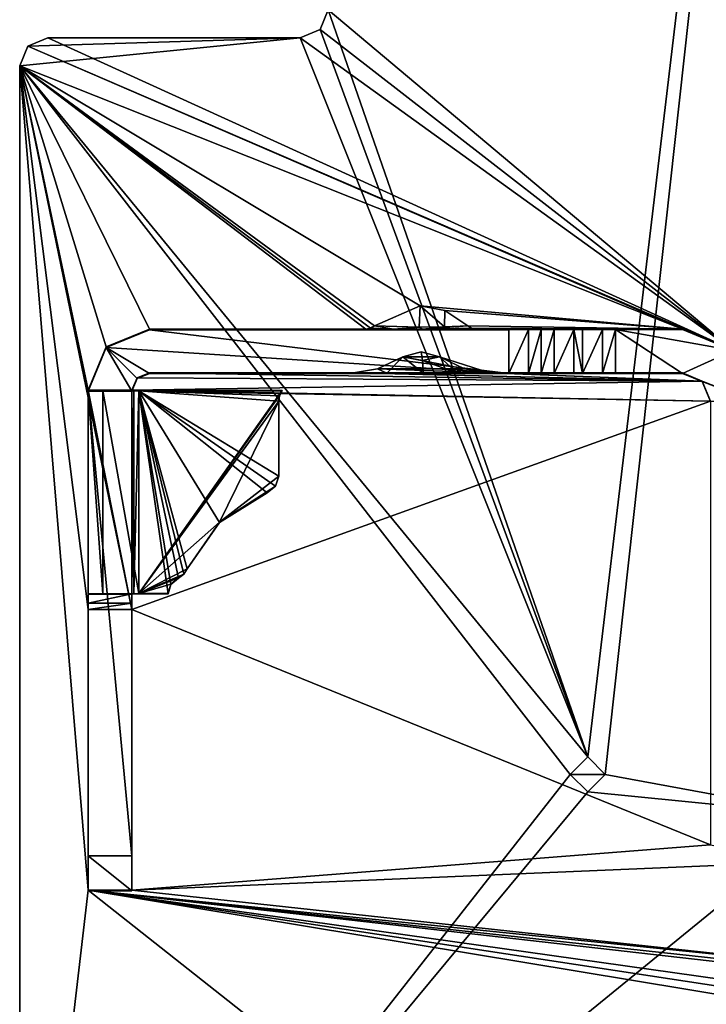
# Model space of a CAD drawing. Header units: millimetres. Extents: x -253 to 253, y -26 to 186.
# Tile 36 of 86: x -251 to -231, y 16 to 45. Entities that reach past the tile are written whole.
import ezdxf

# ---------------------------------------------------------------- set-up
doc = ezdxf.new("R2010")
doc.units = ezdxf.units.MM
doc.header["$LTSCALE"] = 52.148148
for name, color, linetype in [('253', 7, 'CONTINUOUS'), ('276', 7, 'CONTINUOUS'), ('277', 7, 'CONTINUOUS'), ('278', 7, 'CONTINUOUS'), ('279', 7, 'CONTINUOUS'), ('280', 7, 'CONTINUOUS'), ('320', 7, 'CONTINUOUS'), ('321', 7, 'CONTINUOUS'), ('322', 7, 'CONTINUOUS'), ('323', 7, 'CONTINUOUS'), ('324', 7, 'CONTINUOUS'), ('325', 7, 'CONTINUOUS'), ('326', 7, 'CONTINUOUS'), ('327', 7, 'CONTINUOUS'), ('328', 7, 'CONTINUOUS'), ('329', 7, 'CONTINUOUS'), ('330', 7, 'CONTINUOUS'), ('339', 7, 'CONTINUOUS'), ('340', 7, 'CONTINUOUS'), ('341', 7, 'CONTINUOUS'), ('342', 7, 'CONTINUOUS'), ('343', 7, 'CONTINUOUS'), ('344', 7, 'CONTINUOUS'), ('345', 7, 'CONTINUOUS'), ('346', 7, 'CONTINUOUS'), ('347', 7, 'CONTINUOUS'), ('348', 7, 'CONTINUOUS'), ('349', 7, 'CONTINUOUS'), ('350', 7, 'CONTINUOUS'), ('351', 7, 'CONTINUOUS'), ('352', 7, 'CONTINUOUS'), ('353', 7, 'CONTINUOUS'), ('354', 7, 'CONTINUOUS'), ('355', 7, 'CONTINUOUS'), ('356', 7, 'CONTINUOUS'), ('357', 7, 'CONTINUOUS'), ('358', 7, 'CONTINUOUS'), ('359', 7, 'CONTINUOUS'), ('360', 7, 'CONTINUOUS'), ('361', 7, 'CONTINUOUS'), ('362', 7, 'CONTINUOUS'), ('363', 7, 'CONTINUOUS'), ('364', 7, 'CONTINUOUS'), ('365', 7, 'CONTINUOUS'), ('375', 7, 'CONTINUOUS'), ('376', 7, 'CONTINUOUS'), ('377', 7, 'CONTINUOUS')]:
    doc.layers.add(name, color=color, linetype=linetype)

msp = doc.modelspace()

# ---------------------------------------------------------------- linework, layer by layer
at = {"layer": '253', "linetype": 'Continuous'}
for points in [[(-227.1, 85.6), (-241.9, 44.8), (-234.499, 23.5), (-227.1, 85.6)], [(-234, 23), (-227.1, 85.6), (-234.499, 23.5), (-234, 23)], [(-227.6, 21.819), (-227.1, 85.6), (-234, 23), (-227.6, 21.819)], [(-241.9, 44.8), (-242.134, 44.234), (-234.499, 23.5), (-241.9, 44.8)], [(-242.134, 44.234), (-242.7, 44), (-234.499, 23.5), (-242.134, 44.234)], [(-250.466, 43.766), (-250.7, 43.2), (-242.7, 44), (-250.466, 43.766)], [(-242.7, 44), (-250.7, 43.2), (-234.499, 23.5), (-242.7, 44)], [(-249.9, 44), (-250.466, 43.766), (-242.7, 44), (-249.9, 44)], [(-250.7, 43.2), (-250.7, 3), (-235, 23), (-250.7, 43.2)], [(-234.499, 23.5), (-250.7, 43.2), (-235, 23), (-234.499, 23.5)], [(-235, 23), (-250.7, 3), (-234.501, 22.5), (-235, 23)], [(-227.6, 21.819), (-234, 23), (-234.501, 22.5), (-227.6, 21.819)], [(-250.7, 3), (-227.6, 21.819), (-234.501, 22.5), (-250.7, 3)], [(-227.6, 21.819), (-250.7, 3), (-227.6, 17.538), (-227.6, 21.819)], [(-227.6, 17.538), (-250.7, 3), (-227.582, 17.404), (-227.6, 17.538)], [(-227.582, 17.404), (-250.7, 3), (-227.528, 17.281), (-227.582, 17.404)], [(-227.528, 17.281), (-250.7, 3), (-227.157, 16.662), (-227.528, 17.281)], [(-227.157, 16.662), (-250.7, 3), (-227.04, 16.39), (-227.157, 16.662)]]:
    msp.add_3dface(points, dxfattribs=at)
at = {"layer": '276', "linetype": 'Continuous'}
for points in [[(-242.134, 44.234), (-241.9, 44.8), (-242.134, 44.234, -447), (-242.134, 44.234)], [(-241.9, 44.8), (-241.9, 44.8, -447), (-242.134, 44.234, -447), (-241.9, 44.8)], [(-242.7, 44), (-242.134, 44.234), (-242.7, 44, -447), (-242.7, 44)], [(-242.7, 44, -447), (-242.134, 44.234), (-242.134, 44.234, -447), (-242.7, 44, -447)]]:
    msp.add_3dface(points, dxfattribs=at)
at = {"layer": '277', "linetype": 'Continuous'}
for points in [[(-249.9, 44), (-242.7, 44), (-242.7, 44, -447), (-249.9, 44)], [(-249.9, 44), (-242.7, 44, -447), (-249.9, 44, -447), (-249.9, 44)]]:
    msp.add_3dface(points, dxfattribs=at)
at = {"layer": '278', "linetype": 'Continuous'}
for points in [[(-250.466, 43.766), (-249.9, 44), (-250.466, 43.766, -447), (-250.466, 43.766)], [(-249.9, 44), (-249.9, 44, -447), (-250.466, 43.766, -447), (-249.9, 44)], [(-250.7, 43.2), (-250.466, 43.766), (-250.7, 43.2, -447), (-250.7, 43.2)], [(-250.7, 43.2, -447), (-250.466, 43.766), (-250.466, 43.766, -447), (-250.7, 43.2, -447)]]:
    msp.add_3dface(points, dxfattribs=at)
at = {"layer": '279', "linetype": 'Continuous'}
for points in [[(-250.7, 3, -447), (-250.7, 3), (-250.7, 43.2, -447), (-250.7, 3, -447)], [(-250.7, 3), (-250.7, 43.2), (-250.7, 43.2, -447), (-250.7, 3)]]:
    msp.add_3dface(points, dxfattribs=at)
at = {"layer": '280', "linetype": 'Continuous'}
for points in [[(-241.9, 44.8, -447), (-228.6, 83.2, -447), (-230.35, 35.095, -447), (-241.9, 44.8, -447)], [(-242.134, 44.234, -447), (-241.9, 44.8, -447), (-230.35, 35.095, -447), (-242.134, 44.234, -447)], [(-242.7, 44, -447), (-242.134, 44.234, -447), (-230.35, 35.095, -447), (-242.7, 44, -447)], [(-250.466, 43.766, -447), (-249.9, 44, -447), (-230.35, 35.095, -447), (-250.466, 43.766, -447)], [(-249.9, 44, -447), (-242.7, 44, -447), (-230.35, 35.095, -447), (-249.9, 44, -447)], [(-250.7, 43.2, -447), (-250.466, 43.766, -447), (-231.8, 35.695, -447), (-250.7, 43.2, -447)], [(-231.8, 35.695, -447), (-250.466, 43.766, -447), (-230.35, 35.095, -447), (-231.8, 35.695, -447)], [(-250.7, 3, -447), (-250.7, 43.2, -447), (-248.75, 19.695, -447), (-250.7, 3, -447)], [(-248.75, 33.955, -447), (-250.7, 43.2, -447), (-248.234, 35.186, -447), (-248.75, 33.955, -447)], [(-250.7, 43.2, -447), (-248.75, 33.955, -447), (-247.5, 27.701, -447), (-250.7, 43.2, -447)], [(-248.234, 35.186, -447), (-250.7, 43.2, -447), (-247, 35.695, -447), (-248.234, 35.186, -447)], [(-247, 35.695, -447), (-250.7, 43.2, -447), (-240.831, 35.695, -447), (-247, 35.695, -447)], [(-240.831, 35.695, -447), (-250.7, 43.2, -447), (-240.693, 35.72, -447), (-240.831, 35.695, -447)], [(-240.693, 35.72, -447), (-250.7, 43.2, -447), (-240.578, 35.791, -447), (-240.693, 35.72, -447)], [(-240.578, 35.791, -447), (-250.7, 43.2, -447), (-239.275, 36.359, -447), (-240.578, 35.791, -447)], [(-239.275, 36.359, -447), (-250.7, 43.2, -447), (-231.8, 35.695, -447), (-239.275, 36.359, -447)], [(-248.75, 27.701, -447), (-250.7, 43.2, -447), (-247.5, 27.701, -447), (-248.75, 27.701, -447)], [(-250.7, 43.2, -447), (-248.75, 27.701, -447), (-248.75, 19.695, -447), (-250.7, 43.2, -447)], [(-238.574, 36.223, -447), (-239.275, 36.359, -447), (-231.8, 35.695, -447), (-238.574, 36.223, -447)], [(-237.922, 35.791, -447), (-238.574, 36.223, -447), (-231.8, 35.695, -447), (-237.922, 35.791, -447)], [(-237.814, 35.723, -447), (-237.922, 35.791, -447), (-231.8, 35.695, -447), (-237.814, 35.723, -447)], [(-237.667, 35.695, -447), (-237.814, 35.723, -447), (-231.8, 35.695, -447), (-237.667, 35.695, -447)], [(-239.77, 34.901, -447), (-238.015, 34.562, -447), (-240.491, 34.56, -447), (-239.77, 34.901, -447)], [(-239.252, 35.049, -447), (-238.73, 34.901, -447), (-239.77, 34.901, -447), (-239.252, 35.049, -447)], [(-238.73, 34.901, -447), (-238.015, 34.562, -447), (-239.77, 34.901, -447), (-238.73, 34.901, -447)], [(-240.491, 34.56, -447), (-237.321, 34.445, -447), (-241.179, 34.445, -447), (-240.491, 34.56, -447)], [(-238.015, 34.562, -447), (-237.321, 34.445, -447), (-240.491, 34.56, -447), (-238.015, 34.562, -447)], [(-247.35, 34.302, -447), (-231.234, 34.211, -447), (-247.5, 33.955, -447), (-247.35, 34.302, -447)], [(-247, 34.445, -447), (-231.234, 34.211, -447), (-247.35, 34.302, -447), (-247, 34.445, -447)], [(-241.201, 34.445, -447), (-231.234, 34.211, -447), (-247, 34.445, -447), (-241.201, 34.445, -447)], [(-241.179, 34.445, -447), (-231.234, 34.211, -447), (-241.201, 34.445, -447), (-241.179, 34.445, -447)], [(-237.321, 34.445, -447), (-231.234, 34.211, -447), (-241.179, 34.445, -447), (-237.321, 34.445, -447)], [(-237.299, 34.445, -447), (-231.234, 34.211, -447), (-237.321, 34.445, -447), (-237.299, 34.445, -447)], [(-231.8, 34.445, -447), (-231.234, 34.211, -447), (-237.299, 34.445, -447), (-231.8, 34.445, -447)], [(-231.234, 34.211, -447), (-231, 33.645, -447), (-247.5, 33.955, -447), (-231.234, 34.211, -447)], [(-247.5, 33.955, -447), (-231, 33.645, -447), (-248.75, 33.955, -447), (-247.5, 33.955, -447)], [(-248.75, 33.955, -447), (-231, 33.645, -447), (-247.5, 27.701, -447), (-248.75, 33.955, -447)], [(-231, 33.645, -447), (-231, 20.995, -447), (-247.5, 27.701, -447), (-231, 33.645, -447)], [(-247.5, 27.701, -447), (-231, 20.995, -447), (-247.5, 19.695, -447), (-247.5, 27.701, -447)], [(-231, 20.995, -447), (-228.6, 20.5, -447), (-247.5, 19.695, -447), (-231, 20.995, -447)], [(-228.6, 20.5, -447), (-227.6, 17.538, -447), (-247.5, 19.695, -447), (-228.6, 20.5, -447)], [(-227.6, 3, -447), (-250.7, 3, -447), (-248.75, 19.695, -447), (-227.6, 3, -447)], [(-227, 16.096, -447), (-227.6, 3, -447), (-248.75, 19.695, -447), (-227, 16.096, -447)], [(-227.04, 16.39, -447), (-227, 16.096, -447), (-248.75, 19.695, -447), (-227.04, 16.39, -447)], [(-227.157, 16.662, -447), (-227.04, 16.39, -447), (-248.75, 19.695, -447), (-227.157, 16.662, -447)], [(-227.528, 17.281, -447), (-227.157, 16.662, -447), (-248.75, 19.695, -447), (-227.528, 17.281, -447)], [(-227.582, 17.404, -447), (-227.528, 17.281, -447), (-248.75, 19.695, -447), (-227.582, 17.404, -447)], [(-227.6, 17.538, -447), (-227.582, 17.404, -447), (-248.75, 19.695, -447), (-227.6, 17.538, -447)], [(-247.5, 19.695, -447), (-227.6, 17.538, -447), (-248.75, 19.695, -447), (-247.5, 19.695, -447)]]:
    msp.add_3dface(points, dxfattribs=at)
at = {"layer": '320', "linetype": 'Continuous'}
for points in [[(-231.8, 35.695, -447), (-230.35, 35.095, -447), (-231.8, 35.682, -450.355), (-231.8, 35.695, -447)], [(-231.8, 35.682, -450.355), (-230.35, 35.095, -447), (-230.35, 35.081, -450.352), (-231.8, 35.682, -450.355)]]:
    msp.add_3dface(points, dxfattribs=at)
at = {"layer": '321', "linetype": 'Continuous'}
for points in [[(-247, 35.695, -447), (-240.831, 35.695, -447), (-247, 35.679, -450.955), (-247, 35.695, -447)], [(-247, 35.679, -450.955), (-240.831, 35.695, -447), (-240.034, 35.693, -447.685), (-247, 35.679, -450.955)], [(-239.205, 35.692, -447.879), (-247, 35.679, -450.955), (-240.034, 35.693, -447.685), (-239.205, 35.692, -447.879)], [(-236.75, 35.679, -450.955), (-247, 35.679, -450.955), (-239.205, 35.692, -447.879), (-236.75, 35.679, -450.955)], [(-237.667, 35.695, -447), (-236.75, 35.679, -450.955), (-239.205, 35.692, -447.879), (-237.667, 35.695, -447)], [(-237.667, 35.695, -447), (-231.8, 35.695, -447), (-235.455, 35.684, -449.876), (-237.667, 35.695, -447)], [(-236.75, 35.679, -450.955), (-237.667, 35.695, -447), (-235.455, 35.684, -449.876), (-236.75, 35.679, -450.955)], [(-235.823, 35.682, -450.33), (-236.75, 35.679, -450.955), (-235.455, 35.684, -449.876), (-235.823, 35.682, -450.33)], [(-236.191, 35.68, -450.784), (-236.75, 35.679, -450.955), (-235.823, 35.682, -450.33), (-236.191, 35.68, -450.784)], [(-235.455, 35.684, -449.876), (-231.8, 35.695, -447), (-234.896, 35.684, -449.705), (-235.455, 35.684, -449.876)], [(-234.896, 35.684, -449.705), (-231.8, 35.695, -447), (-234.646, 35.684, -449.705), (-234.896, 35.684, -449.705)], [(-234.646, 35.684, -449.705), (-231.8, 35.695, -447), (-234.075, 35.684, -449.884), (-234.646, 35.684, -449.705)], [(-234.075, 35.684, -449.884), (-231.8, 35.695, -447), (-233.71, 35.682, -450.355), (-234.075, 35.684, -449.884)], [(-231.8, 35.695, -447), (-231.8, 35.682, -450.355), (-233.71, 35.682, -450.355), (-231.8, 35.695, -447)]]:
    msp.add_3dface(points, dxfattribs=at)
at = {"layer": '322', "linetype": 'Continuous'}
for points in [[(-248.234, 35.186, -447), (-247, 35.695, -447), (-248.237, 35.167, -450.953), (-248.234, 35.186, -447)], [(-247, 35.695, -447), (-247, 35.679, -450.955), (-248.237, 35.167, -450.953), (-247, 35.695, -447)], [(-248.75, 33.955, -447), (-248.234, 35.186, -447), (-248.75, 33.947, -449.098), (-248.75, 33.955, -447)], [(-248.75, 33.947, -449.098), (-248.234, 35.186, -447), (-248.237, 35.167, -450.953), (-248.75, 33.947, -449.098)], [(-248.75, 33.929, -450.948), (-248.75, 33.947, -449.098), (-248.237, 35.167, -450.953), (-248.75, 33.929, -450.948)], [(-248.75, 33.937, -449.098), (-248.75, 33.947, -449.098), (-248.75, 33.929, -450.948), (-248.75, 33.937, -449.098)]]:
    msp.add_3dface(points, dxfattribs=at)
at = {"layer": '323', "linetype": 'Continuous'}
for points in [[(-247.5, 33.955, -447), (-248.75, 33.955, -447), (-248.75, 33.947, -449.098), (-247.5, 33.955, -447)], [(-247.5, 33.955, -447), (-248.75, 33.947, -449.098), (-247.5, 33.947, -449.098), (-247.5, 33.955, -447)]]:
    msp.add_3dface(points, dxfattribs=at)
at = {"layer": '324', "linetype": 'Continuous'}
for points in [[(-247.35, 34.302, -447), (-247.5, 33.955, -447), (-247.354, 34.283, -450.949), (-247.35, 34.302, -447)], [(-247.5, 33.955, -447), (-247.5, 33.947, -449.098), (-247.354, 34.283, -450.949), (-247.5, 33.955, -447)], [(-247.5, 33.929, -450.948), (-247.354, 34.283, -450.949), (-247.5, 33.937, -449.098), (-247.5, 33.929, -450.948)], [(-247.5, 33.937, -449.098), (-247.354, 34.283, -450.949), (-247.5, 33.947, -449.098), (-247.5, 33.937, -449.098)], [(-247, 34.429, -450.95), (-247.35, 34.302, -447), (-247.354, 34.283, -450.949), (-247, 34.429, -450.95)], [(-247, 34.445, -447), (-247.35, 34.302, -447), (-247, 34.429, -450.95), (-247, 34.445, -447)]]:
    msp.add_3dface(points, dxfattribs=at)
at = {"layer": '325', "linetype": 'Continuous'}
for points in [[(-241.201, 34.445, -447), (-247, 34.445, -447), (-241.195, 34.445, -447.01), (-241.201, 34.445, -447)], [(-247, 34.445, -447), (-247, 34.429, -450.95), (-236.75, 34.429, -450.95), (-247, 34.445, -447)], [(-241.195, 34.445, -447.01), (-247, 34.445, -447), (-240.233, 34.441, -447.981), (-241.195, 34.445, -447.01)], [(-240.233, 34.441, -447.981), (-247, 34.445, -447), (-236.75, 34.429, -450.95), (-240.233, 34.441, -447.981)], [(-239.194, 34.44, -448.262), (-240.233, 34.441, -447.981), (-236.75, 34.429, -450.95), (-239.194, 34.44, -448.262)], [(-238.212, 34.441, -447.947), (-239.194, 34.44, -448.262), (-236.75, 34.429, -450.95), (-238.212, 34.441, -447.947)], [(-237.305, 34.445, -447.01), (-238.212, 34.441, -447.947), (-236.75, 34.429, -450.95), (-237.305, 34.445, -447.01)], [(-237.299, 34.445, -447), (-237.305, 34.445, -447.01), (-236.75, 34.429, -450.95), (-237.299, 34.445, -447)], [(-231.8, 34.445, -447), (-237.299, 34.445, -447), (-231.8, 34.432, -450.35), (-231.8, 34.445, -447)], [(-231.8, 34.432, -450.35), (-237.299, 34.445, -447), (-234.076, 34.434, -449.878), (-231.8, 34.432, -450.35)], [(-234.076, 34.434, -449.878), (-237.299, 34.445, -447), (-234.646, 34.434, -449.7), (-234.076, 34.434, -449.878)], [(-234.646, 34.434, -449.7), (-237.299, 34.445, -447), (-234.896, 34.434, -449.7), (-234.646, 34.434, -449.7)], [(-234.896, 34.434, -449.7), (-237.299, 34.445, -447), (-235.455, 34.434, -449.87), (-234.896, 34.434, -449.7)], [(-235.455, 34.434, -449.87), (-237.299, 34.445, -447), (-235.823, 34.432, -450.325), (-235.455, 34.434, -449.87)], [(-235.823, 34.432, -450.325), (-237.299, 34.445, -447), (-236.191, 34.43, -450.779), (-235.823, 34.432, -450.325)], [(-236.191, 34.43, -450.779), (-237.299, 34.445, -447), (-236.75, 34.429, -450.95), (-236.191, 34.43, -450.779)], [(-233.709, 34.432, -450.35), (-231.8, 34.432, -450.35), (-234.076, 34.434, -449.878), (-233.709, 34.432, -450.35)]]:
    msp.add_3dface(points, dxfattribs=at)
at = {"layer": '326', "linetype": 'Continuous'}
msp.add_3dface([(-241.201, 34.445, -447), (-241.195, 34.445, -447.01), (-241.179, 34.445, -447), (-241.201, 34.445, -447)], dxfattribs=at)
at = {"layer": '327', "linetype": 'Continuous'}
for points in [[(-239.77, 34.901, -447), (-240.491, 34.56, -447), (-240.233, 34.441, -447.981), (-239.77, 34.901, -447)], [(-239.77, 34.901, -447), (-240.233, 34.441, -447.981), (-239.194, 34.44, -448.262), (-239.77, 34.901, -447)], [(-239.77, 34.901, -447), (-239.194, 34.44, -448.262), (-239.21, 34.796, -447.298), (-239.77, 34.901, -447)], [(-238.212, 34.441, -447.947), (-238.73, 34.901, -447), (-239.21, 34.796, -447.298), (-238.212, 34.441, -447.947)], [(-238.015, 34.562, -447), (-238.73, 34.901, -447), (-237.305, 34.445, -447.01), (-238.015, 34.562, -447)], [(-238.73, 34.901, -447), (-238.212, 34.441, -447.947), (-237.305, 34.445, -447.01), (-238.73, 34.901, -447)], [(-240.491, 34.56, -447), (-241.179, 34.445, -447), (-240.233, 34.441, -447.981), (-240.491, 34.56, -447)], [(-239.194, 34.44, -448.262), (-238.212, 34.441, -447.947), (-239.21, 34.796, -447.298), (-239.194, 34.44, -448.262)], [(-237.321, 34.445, -447), (-238.015, 34.562, -447), (-237.305, 34.445, -447.01), (-237.321, 34.445, -447)], [(-241.195, 34.445, -447.01), (-240.233, 34.441, -447.981), (-241.179, 34.445, -447), (-241.195, 34.445, -447.01)]]:
    msp.add_3dface(points, dxfattribs=at)
at = {"layer": '328', "linetype": 'Continuous'}
for points in [[(-239.252, 35.049, -447), (-239.77, 34.901, -447), (-239.21, 34.796, -447.298), (-239.252, 35.049, -447)], [(-238.73, 34.901, -447), (-239.252, 35.049, -447), (-239.21, 34.796, -447.298), (-238.73, 34.901, -447)]]:
    msp.add_3dface(points, dxfattribs=at)
at = {"layer": '329', "linetype": 'Continuous'}
msp.add_3dface([(-237.299, 34.445, -447), (-237.321, 34.445, -447), (-237.305, 34.445, -447.01), (-237.299, 34.445, -447)], dxfattribs=at)
at = {"layer": '330', "linetype": 'Continuous'}
for points in [[(-231.234, 34.211, -447), (-231.8, 34.445, -447), (-231.234, 34.197, -450.349), (-231.234, 34.211, -447)], [(-231.8, 34.445, -447), (-231.8, 34.432, -450.35), (-231.234, 34.197, -450.349), (-231.8, 34.445, -447)], [(-231, 33.645, -447), (-231.234, 34.211, -447), (-231, 33.632, -450.346), (-231, 33.645, -447)], [(-231, 33.632, -450.346), (-231.234, 34.211, -447), (-231.234, 34.197, -450.349), (-231, 33.632, -450.346)]]:
    msp.add_3dface(points, dxfattribs=at)
at = {"layer": '339', "linetype": 'Continuous'}
for points in [[(-231.8, 35.682, -450.355), (-230.35, 35.081, -450.352), (-233.71, 35.682, -450.355), (-231.8, 35.682, -450.355)], [(-233.71, 35.682, -450.355), (-230.35, 35.081, -450.352), (-231.8, 34.432, -450.35), (-233.71, 35.682, -450.355)], [(-233.71, 35.682, -450.355), (-231.8, 34.432, -450.35), (-233.709, 34.432, -450.35), (-233.71, 35.682, -450.355)], [(-230.35, 35.081, -450.352), (-229.75, 33.632, -450.346), (-231.8, 34.432, -450.35), (-230.35, 35.081, -450.352)], [(-231.8, 34.432, -450.35), (-229.75, 33.632, -450.346), (-231.234, 34.197, -450.349), (-231.8, 34.432, -450.35)], [(-229.75, 33.632, -450.346), (-231, 33.632, -450.346), (-231.234, 34.197, -450.349), (-229.75, 33.632, -450.346)]]:
    msp.add_3dface(points, dxfattribs=at)
at = {"layer": '340', "linetype": 'Continuous'}
for points in [[(-234.646, 35.684, -449.705), (-234.075, 35.684, -449.884), (-234.646, 34.434, -449.7), (-234.646, 35.684, -449.705)], [(-234.075, 35.684, -449.884), (-234.076, 34.434, -449.878), (-234.646, 34.434, -449.7), (-234.075, 35.684, -449.884)], [(-234.075, 35.684, -449.884), (-233.71, 35.682, -450.355), (-234.076, 34.434, -449.878), (-234.075, 35.684, -449.884)], [(-233.71, 35.682, -450.355), (-233.709, 34.432, -450.35), (-234.076, 34.434, -449.878), (-233.71, 35.682, -450.355)]]:
    msp.add_3dface(points, dxfattribs=at)
at = {"layer": '341', "linetype": 'Continuous'}
for points in [[(-234.896, 35.684, -449.705), (-234.646, 35.684, -449.705), (-234.646, 34.434, -449.7), (-234.896, 35.684, -449.705)], [(-234.896, 35.684, -449.705), (-234.646, 34.434, -449.7), (-234.896, 34.434, -449.7), (-234.896, 35.684, -449.705)]]:
    msp.add_3dface(points, dxfattribs=at)
at = {"layer": '342', "linetype": 'Continuous'}
for points in [[(-235.823, 35.682, -450.33), (-235.455, 35.684, -449.876), (-235.823, 34.432, -450.325), (-235.823, 35.682, -450.33)], [(-235.455, 35.684, -449.876), (-235.455, 34.434, -449.87), (-235.823, 34.432, -450.325), (-235.455, 35.684, -449.876)], [(-235.455, 35.684, -449.876), (-234.896, 35.684, -449.705), (-235.455, 34.434, -449.87), (-235.455, 35.684, -449.876)], [(-234.896, 35.684, -449.705), (-234.896, 34.434, -449.7), (-235.455, 34.434, -449.87), (-234.896, 35.684, -449.705)]]:
    msp.add_3dface(points, dxfattribs=at)
at = {"layer": '343', "linetype": 'Continuous'}
for points in [[(-236.75, 35.679, -450.955), (-236.191, 35.68, -450.784), (-236.75, 34.429, -450.95), (-236.75, 35.679, -450.955)], [(-236.191, 35.68, -450.784), (-236.191, 34.43, -450.779), (-236.75, 34.429, -450.95), (-236.191, 35.68, -450.784)], [(-236.191, 35.68, -450.784), (-235.823, 35.682, -450.33), (-236.191, 34.43, -450.779), (-236.191, 35.68, -450.784)], [(-235.823, 35.682, -450.33), (-235.823, 34.432, -450.325), (-236.191, 34.43, -450.779), (-235.823, 35.682, -450.33)]]:
    msp.add_3dface(points, dxfattribs=at)
at = {"layer": '344', "linetype": 'Continuous'}
for points in [[(-248.237, 35.167, -450.953), (-247, 35.679, -450.955), (-236.75, 34.429, -450.95), (-248.237, 35.167, -450.953)], [(-247, 35.679, -450.955), (-236.75, 35.679, -450.955), (-236.75, 34.429, -450.95), (-247, 35.679, -450.955)], [(-248.75, 33.929, -450.948), (-248.237, 35.167, -450.953), (-247.5, 33.929, -450.948), (-248.75, 33.929, -450.948)], [(-248.237, 35.167, -450.953), (-247, 34.429, -450.95), (-247.354, 34.283, -450.949), (-248.237, 35.167, -450.953)], [(-247, 34.429, -450.95), (-248.237, 35.167, -450.953), (-236.75, 34.429, -450.95), (-247, 34.429, -450.95)], [(-248.237, 35.167, -450.953), (-247.354, 34.283, -450.949), (-247.5, 33.929, -450.948), (-248.237, 35.167, -450.953)], [(-248.75, 33.929, -450.948), (-247.5, 33.929, -450.948), (-247.5, 20.679, -450.894), (-248.75, 33.929, -450.948)], [(-248.75, 20.679, -450.894), (-248.75, 33.929, -450.948), (-247.5, 20.679, -450.894), (-248.75, 20.679, -450.894)]]:
    msp.add_3dface(points, dxfattribs=at)
at = {"layer": '345', "linetype": 'Continuous'}
for points in [[(-248.75, 33.937, -449.098), (-248.75, 33.929, -450.948), (-248.75, 20.679, -450.894), (-248.75, 33.937, -449.098)], [(-248.75, 33.937, -449.098), (-248.75, 20.679, -450.894), (-248.75, 28.143, -449.074), (-248.75, 33.937, -449.098)], [(-248.75, 28.143, -449.074), (-248.75, 20.679, -450.894), (-248.75, 28.144, -447.282), (-248.75, 28.143, -449.074)], [(-248.75, 28.144, -447.282), (-248.75, 20.679, -450.894), (-248.75, 27.883, -447.204), (-248.75, 28.144, -447.282)], [(-248.75, 20.679, -450.894), (-248.75, 27.701, -447), (-248.75, 27.883, -447.204), (-248.75, 20.679, -450.894)], [(-248.75, 19.695, -447), (-248.75, 27.701, -447), (-248.75, 19.683, -449.89), (-248.75, 19.695, -447)], [(-248.75, 27.701, -447), (-248.75, 20.679, -450.894), (-248.75, 19.683, -449.89), (-248.75, 27.701, -447)]]:
    msp.add_3dface(points, dxfattribs=at)
at = {"layer": '346', "linetype": 'Continuous'}
for points in [[(-247.5, 19.695, -447), (-248.75, 19.695, -447), (-248.75, 19.683, -449.89), (-247.5, 19.695, -447)], [(-247.5, 19.695, -447), (-248.75, 19.683, -449.89), (-247.5, 19.683, -449.89), (-247.5, 19.695, -447)]]:
    msp.add_3dface(points, dxfattribs=at)
at = {"layer": '347', "linetype": 'Continuous'}
for points in [[(-247.5, 33.929, -450.948), (-247.5, 33.937, -449.098), (-247.5, 28.143, -449.074), (-247.5, 33.929, -450.948)], [(-247.5, 20.679, -450.894), (-247.5, 33.929, -450.948), (-247.5, 28.143, -449.074), (-247.5, 20.679, -450.894)], [(-247.5, 28.144, -447.282), (-247.5, 27.883, -447.204), (-247.5, 28.143, -449.074), (-247.5, 28.144, -447.282)], [(-247.5, 27.701, -447), (-247.5, 20.679, -450.894), (-247.5, 28.143, -449.074), (-247.5, 27.701, -447)], [(-247.5, 27.883, -447.204), (-247.5, 27.701, -447), (-247.5, 28.143, -449.074), (-247.5, 27.883, -447.204)], [(-247.5, 27.701, -447), (-247.5, 19.695, -447), (-247.5, 20.679, -450.894), (-247.5, 27.701, -447)], [(-247.5, 20.679, -450.894), (-247.5, 19.695, -447), (-247.5, 19.683, -449.89), (-247.5, 20.679, -450.894)]]:
    msp.add_3dface(points, dxfattribs=at)
at = {"layer": '348', "linetype": 'Continuous'}
for points in [[(-248.75, 28.144, -447.282), (-248.75, 27.883, -447.204), (-247.5, 28.144, -447.282), (-248.75, 28.144, -447.282)], [(-248.75, 27.883, -447.204), (-247.5, 27.883, -447.204), (-247.5, 28.144, -447.282), (-248.75, 27.883, -447.204)], [(-248.75, 27.701, -447), (-247.5, 27.701, -447), (-247.5, 27.883, -447.204), (-248.75, 27.701, -447)], [(-248.75, 27.883, -447.204), (-248.75, 27.701, -447), (-247.5, 27.883, -447.204), (-248.75, 27.883, -447.204)]]:
    msp.add_3dface(points, dxfattribs=at)
at = {"layer": '349', "linetype": 'Continuous'}
for points in [[(-248.75, 28.143, -449.074), (-248.75, 28.144, -447.282), (-247.5, 28.143, -449.074), (-248.75, 28.143, -449.074)], [(-248.75, 28.144, -447.282), (-247.5, 28.144, -447.282), (-247.5, 28.143, -449.074), (-248.75, 28.144, -447.282)]]:
    msp.add_3dface(points, dxfattribs=at)
at = {"layer": '350', "linetype": 'Continuous'}
for points in [[(-248.75, 28.143, -449.074), (-247.5, 28.143, -449.074), (-248.325, 28.151, -448.049), (-248.75, 28.143, -449.074)], [(-247.3, 28.153, -447.624), (-248.325, 28.151, -448.049), (-247.3, 28.148, -448.874), (-247.3, 28.153, -447.624)], [(-248.325, 28.151, -448.049), (-247.5, 28.143, -449.074), (-247.441, 28.147, -448.933), (-248.325, 28.151, -448.049)], [(-247.3, 28.148, -448.874), (-248.325, 28.151, -448.049), (-247.441, 28.147, -448.933), (-247.3, 28.148, -448.874)], [(-246.47, 28.153, -447.624), (-247.3, 28.153, -447.624), (-246.47, 28.148, -448.874), (-246.47, 28.153, -447.624)], [(-246.47, 28.148, -448.874), (-247.3, 28.153, -447.624), (-247.3, 28.148, -448.874), (-246.47, 28.148, -448.874)]]:
    msp.add_3dface(points, dxfattribs=at)
at = {"layer": '351', "linetype": 'Continuous'}
for points in [[(-248.75, 33.937, -449.098), (-248.325, 28.151, -448.049), (-248.325, 33.941, -448.072), (-248.75, 33.937, -449.098)], [(-248.75, 33.937, -449.098), (-248.75, 28.143, -449.074), (-248.325, 28.151, -448.049), (-248.75, 33.937, -449.098)], [(-248.325, 33.941, -448.072), (-247.3, 28.153, -447.624), (-247.3, 33.943, -447.648), (-248.325, 33.941, -448.072)], [(-248.325, 28.151, -448.049), (-247.3, 28.153, -447.624), (-248.325, 33.941, -448.072), (-248.325, 28.151, -448.049)]]:
    msp.add_3dface(points, dxfattribs=at)
at = {"layer": '352', "linetype": 'Continuous'}
for points in [[(-247.5, 33.937, -449.098), (-248.75, 33.937, -449.098), (-248.325, 33.941, -448.072), (-247.5, 33.937, -449.098)], [(-247.5, 33.937, -449.098), (-248.325, 33.941, -448.072), (-247.3, 33.943, -447.648), (-247.5, 33.937, -449.098)], [(-247.5, 33.937, -449.098), (-247.3, 33.943, -447.648), (-247.441, 33.937, -448.956), (-247.5, 33.937, -449.098)], [(-247.441, 33.937, -448.956), (-247.3, 33.943, -447.648), (-247.3, 33.938, -448.898), (-247.441, 33.937, -448.956)], [(-247.3, 33.938, -448.898), (-247.3, 33.943, -447.648), (-243.212, 33.943, -447.648), (-247.3, 33.938, -448.898)], [(-243.212, 33.938, -448.898), (-247.3, 33.938, -448.898), (-243.212, 33.943, -447.648), (-243.212, 33.938, -448.898)]]:
    msp.add_3dface(points, dxfattribs=at)
at = {"layer": '353', "linetype": 'Continuous'}
for points in [[(-247.5, 28.143, -449.074), (-247.5, 33.937, -449.098), (-247.441, 33.937, -448.956), (-247.5, 28.143, -449.074)], [(-247.441, 28.147, -448.933), (-247.5, 28.143, -449.074), (-247.441, 33.937, -448.956), (-247.441, 28.147, -448.933)], [(-247.3, 28.148, -448.874), (-247.441, 28.147, -448.933), (-247.3, 33.938, -448.898), (-247.3, 28.148, -448.874)], [(-247.441, 28.147, -448.933), (-247.441, 33.937, -448.956), (-247.3, 33.938, -448.898), (-247.441, 28.147, -448.933)]]:
    msp.add_3dface(points, dxfattribs=at)
at = {"layer": '354', "linetype": 'Continuous'}
for points in [[(-246.47, 28.148, -448.874), (-247.3, 28.148, -448.874), (-247.3, 33.938, -448.898), (-246.47, 28.148, -448.874)], [(-246.47, 28.148, -448.874), (-247.3, 33.938, -448.898), (-246.388, 28.417, -448.875), (-246.47, 28.148, -448.874)], [(-247.3, 33.938, -448.898), (-243.212, 33.938, -448.898), (-243.286, 33.796, -448.897), (-247.3, 33.938, -448.898)], [(-246.388, 28.417, -448.875), (-247.3, 33.938, -448.898), (-246.174, 28.599, -448.876), (-246.388, 28.417, -448.875)], [(-246.174, 28.599, -448.876), (-247.3, 33.938, -448.898), (-246.023, 28.704, -448.876), (-246.174, 28.599, -448.876)], [(-246.023, 28.704, -448.876), (-247.3, 33.938, -448.898), (-245.92, 28.857, -448.877), (-246.023, 28.704, -448.876)], [(-245.92, 28.857, -448.877), (-247.3, 33.938, -448.898), (-245.002, 30.179, -448.882), (-245.92, 28.857, -448.877)], [(-245.002, 30.179, -448.882), (-247.3, 33.938, -448.898), (-243.638, 31.032, -448.886), (-245.002, 30.179, -448.882)], [(-243.638, 31.032, -448.886), (-247.3, 33.938, -448.898), (-243.401, 31.217, -448.887), (-243.638, 31.032, -448.886)], [(-243.401, 31.217, -448.887), (-247.3, 33.938, -448.898), (-243.312, 31.5, -448.888), (-243.401, 31.217, -448.887)], [(-243.312, 31.5, -448.888), (-247.3, 33.938, -448.898), (-243.312, 33.638, -448.896), (-243.312, 31.5, -448.888)], [(-243.312, 33.638, -448.896), (-247.3, 33.938, -448.898), (-243.286, 33.796, -448.897), (-243.312, 33.638, -448.896)]]:
    msp.add_3dface(points, dxfattribs=at)
at = {"layer": '355', "linetype": 'Continuous'}
for points in [[(-246.47, 28.153, -447.624), (-246.388, 28.417, -448.875), (-246.388, 28.422, -447.625), (-246.47, 28.153, -447.624)], [(-246.47, 28.153, -447.624), (-246.47, 28.148, -448.874), (-246.388, 28.417, -448.875), (-246.47, 28.153, -447.624)], [(-246.388, 28.422, -447.625), (-246.174, 28.599, -448.876), (-246.174, 28.604, -447.626), (-246.388, 28.422, -447.625)], [(-246.388, 28.417, -448.875), (-246.174, 28.599, -448.876), (-246.388, 28.422, -447.625), (-246.388, 28.417, -448.875)]]:
    msp.add_3dface(points, dxfattribs=at)
at = {"layer": '356', "linetype": 'Continuous'}
for points in [[(-246.174, 28.604, -447.626), (-246.023, 28.704, -448.876), (-246.022, 28.71, -447.626), (-246.174, 28.604, -447.626)], [(-246.174, 28.599, -448.876), (-246.023, 28.704, -448.876), (-246.174, 28.604, -447.626), (-246.174, 28.599, -448.876)], [(-246.023, 28.704, -448.876), (-245.92, 28.857, -448.877), (-246.022, 28.71, -447.626), (-246.023, 28.704, -448.876)], [(-246.022, 28.71, -447.626), (-245.92, 28.857, -448.877), (-245.919, 28.864, -447.627), (-246.022, 28.71, -447.626)]]:
    msp.add_3dface(points, dxfattribs=at)
at = {"layer": '357', "linetype": 'Continuous'}
for points in [[(-245.002, 30.179, -448.882), (-243.638, 31.032, -448.886), (-244.999, 30.187, -447.632), (-245.002, 30.179, -448.882)], [(-244.999, 30.187, -447.632), (-243.638, 31.032, -448.886), (-243.642, 31.035, -447.636), (-244.999, 30.187, -447.632)], [(-245.92, 28.857, -448.877), (-245.002, 30.179, -448.882), (-245.919, 28.864, -447.627), (-245.92, 28.857, -448.877)], [(-245.919, 28.864, -447.627), (-245.002, 30.179, -448.882), (-244.999, 30.187, -447.632), (-245.919, 28.864, -447.627)]]:
    msp.add_3dface(points, dxfattribs=at)
at = {"layer": '358', "linetype": 'Continuous'}
for points in [[(-243.403, 31.219, -447.637), (-243.312, 31.5, -448.888), (-243.312, 31.506, -447.638), (-243.403, 31.219, -447.637)], [(-243.401, 31.217, -448.887), (-243.312, 31.5, -448.888), (-243.403, 31.219, -447.637), (-243.401, 31.217, -448.887)], [(-243.642, 31.035, -447.636), (-243.401, 31.217, -448.887), (-243.403, 31.219, -447.637), (-243.642, 31.035, -447.636)], [(-243.638, 31.032, -448.886), (-243.401, 31.217, -448.887), (-243.642, 31.035, -447.636), (-243.638, 31.032, -448.886)]]:
    msp.add_3dface(points, dxfattribs=at)
at = {"layer": '359', "linetype": 'Continuous'}
for points in [[(-243.312, 31.506, -447.638), (-243.312, 33.638, -448.896), (-243.312, 33.643, -447.646), (-243.312, 31.506, -447.638)], [(-243.312, 31.5, -448.888), (-243.312, 33.638, -448.896), (-243.312, 31.506, -447.638), (-243.312, 31.5, -448.888)]]:
    msp.add_3dface(points, dxfattribs=at)
at = {"layer": '360', "linetype": 'Continuous'}
for points in [[(-243.312, 33.643, -447.646), (-243.286, 33.796, -448.897), (-243.286, 33.801, -447.647), (-243.312, 33.643, -447.646)], [(-243.312, 33.638, -448.896), (-243.286, 33.796, -448.897), (-243.312, 33.643, -447.646), (-243.312, 33.638, -448.896)], [(-243.212, 33.938, -448.898), (-243.212, 33.943, -447.648), (-243.286, 33.801, -447.647), (-243.212, 33.938, -448.898)], [(-243.286, 33.796, -448.897), (-243.212, 33.938, -448.898), (-243.286, 33.801, -447.647), (-243.286, 33.796, -448.897)]]:
    msp.add_3dface(points, dxfattribs=at)
at = {"layer": '361', "linetype": 'Continuous'}
for points in [[(-247.3, 33.943, -447.648), (-247.3, 28.153, -447.624), (-243.212, 33.943, -447.648), (-247.3, 33.943, -447.648)], [(-243.212, 33.943, -447.648), (-247.3, 28.153, -447.624), (-243.286, 33.801, -447.647), (-243.212, 33.943, -447.648)], [(-247.3, 28.153, -447.624), (-243.312, 33.643, -447.646), (-243.286, 33.801, -447.647), (-247.3, 28.153, -447.624)], [(-247.3, 28.153, -447.624), (-244.999, 30.187, -447.632), (-243.312, 33.643, -447.646), (-247.3, 28.153, -447.624)], [(-244.999, 30.187, -447.632), (-243.312, 31.506, -447.638), (-243.312, 33.643, -447.646), (-244.999, 30.187, -447.632)], [(-244.999, 30.187, -447.632), (-243.403, 31.219, -447.637), (-243.312, 31.506, -447.638), (-244.999, 30.187, -447.632)], [(-244.999, 30.187, -447.632), (-243.642, 31.035, -447.636), (-243.403, 31.219, -447.637), (-244.999, 30.187, -447.632)], [(-247.3, 28.153, -447.624), (-245.919, 28.864, -447.627), (-244.999, 30.187, -447.632), (-247.3, 28.153, -447.624)], [(-247.3, 28.153, -447.624), (-246.022, 28.71, -447.626), (-245.919, 28.864, -447.627), (-247.3, 28.153, -447.624)], [(-247.3, 28.153, -447.624), (-246.174, 28.604, -447.626), (-246.022, 28.71, -447.626), (-247.3, 28.153, -447.624)], [(-247.3, 28.153, -447.624), (-246.388, 28.422, -447.625), (-246.174, 28.604, -447.626), (-247.3, 28.153, -447.624)], [(-247.3, 28.153, -447.624), (-246.47, 28.153, -447.624), (-246.388, 28.422, -447.625), (-247.3, 28.153, -447.624)]]:
    msp.add_3dface(points, dxfattribs=at)
at = {"layer": '362', "linetype": 'Continuous'}
for points in [[(-248.75, 33.947, -449.098), (-247.5, 33.937, -449.098), (-247.5, 33.947, -449.098), (-248.75, 33.947, -449.098)], [(-248.75, 33.947, -449.098), (-248.75, 33.937, -449.098), (-247.5, 33.937, -449.098), (-248.75, 33.947, -449.098)]]:
    msp.add_3dface(points, dxfattribs=at)
at = {"layer": '363', "linetype": 'Continuous'}
for points in [[(-248.75, 20.679, -450.894), (-247.5, 20.679, -450.894), (-247.5, 19.683, -449.89), (-248.75, 20.679, -450.894)], [(-248.75, 19.683, -449.89), (-248.75, 20.679, -450.894), (-247.5, 19.683, -449.89), (-248.75, 19.683, -449.89)]]:
    msp.add_3dface(points, dxfattribs=at)
at = {"layer": '364', "linetype": 'Continuous'}
for points in [[(-240.831, 35.695, -447), (-240.693, 35.72, -447), (-240.034, 35.693, -447.685), (-240.831, 35.695, -447)], [(-240.693, 35.72, -447), (-240.578, 35.791, -447), (-240.034, 35.693, -447.685), (-240.693, 35.72, -447)], [(-240.034, 35.693, -447.685), (-240.578, 35.791, -447), (-239.304, 35.751, -447.718), (-240.034, 35.693, -447.685)], [(-239.205, 35.692, -447.879), (-240.034, 35.693, -447.685), (-239.304, 35.751, -447.718), (-239.205, 35.692, -447.879)], [(-238.584, 35.76, -447.552), (-239.205, 35.692, -447.879), (-239.304, 35.751, -447.718), (-238.584, 35.76, -447.552)], [(-237.922, 35.791, -447), (-237.814, 35.723, -447), (-239.205, 35.692, -447.879), (-237.922, 35.791, -447)], [(-237.922, 35.791, -447), (-239.205, 35.692, -447.879), (-238.584, 35.76, -447.552), (-237.922, 35.791, -447)], [(-237.814, 35.723, -447), (-237.667, 35.695, -447), (-239.205, 35.692, -447.879), (-237.814, 35.723, -447)]]:
    msp.add_3dface(points, dxfattribs=at)
at = {"layer": '365', "linetype": 'Continuous'}
for points in [[(-240.578, 35.791, -447), (-239.275, 36.359, -447), (-239.304, 35.751, -447.718), (-240.578, 35.791, -447)], [(-239.275, 36.359, -447), (-238.584, 35.76, -447.552), (-239.304, 35.751, -447.718), (-239.275, 36.359, -447)], [(-239.275, 36.359, -447), (-238.574, 36.223, -447), (-238.584, 35.76, -447.552), (-239.275, 36.359, -447)], [(-238.574, 36.223, -447), (-237.922, 35.791, -447), (-238.584, 35.76, -447.552), (-238.574, 36.223, -447)]]:
    msp.add_3dface(points, dxfattribs=at)
at = {"layer": '375', "linetype": 'Continuous'}
for points in [[(-234.499, 23.5), (-235, 23), (-234.501, 23.5, 10), (-234.499, 23.5)], [(-234.501, 23.5, 10), (-235, 23), (-235, 23, 10), (-234.501, 23.5, 10)], [(-234, 23, 10), (-234.499, 23.5), (-234.501, 23.5, 10), (-234, 23, 10)], [(-234, 23), (-234.499, 23.5), (-234, 23, 10), (-234, 23)]]:
    msp.add_3dface(points, dxfattribs=at)
at = {"layer": '376', "linetype": 'Continuous'}
for points in [[(-235, 23), (-234.501, 22.5), (-235, 23, 10), (-235, 23)], [(-235, 23, 10), (-234.501, 22.5), (-234.499, 22.5, 10), (-235, 23, 10)], [(-234.501, 22.5), (-234, 23), (-234.499, 22.5, 10), (-234.501, 22.5)], [(-234, 23), (-234, 23, 10), (-234.499, 22.5, 10), (-234, 23)]]:
    msp.add_3dface(points, dxfattribs=at)
at = {"layer": '377', "linetype": 'Continuous'}
for points in [[(-234, 23, 10), (-234.501, 23.5, 10), (-235, 23, 10), (-234, 23, 10)], [(-234, 23, 10), (-235, 23, 10), (-234.499, 22.5, 10), (-234, 23, 10)]]:
    msp.add_3dface(points, dxfattribs=at)

doc.saveas('drawing.dxf')
